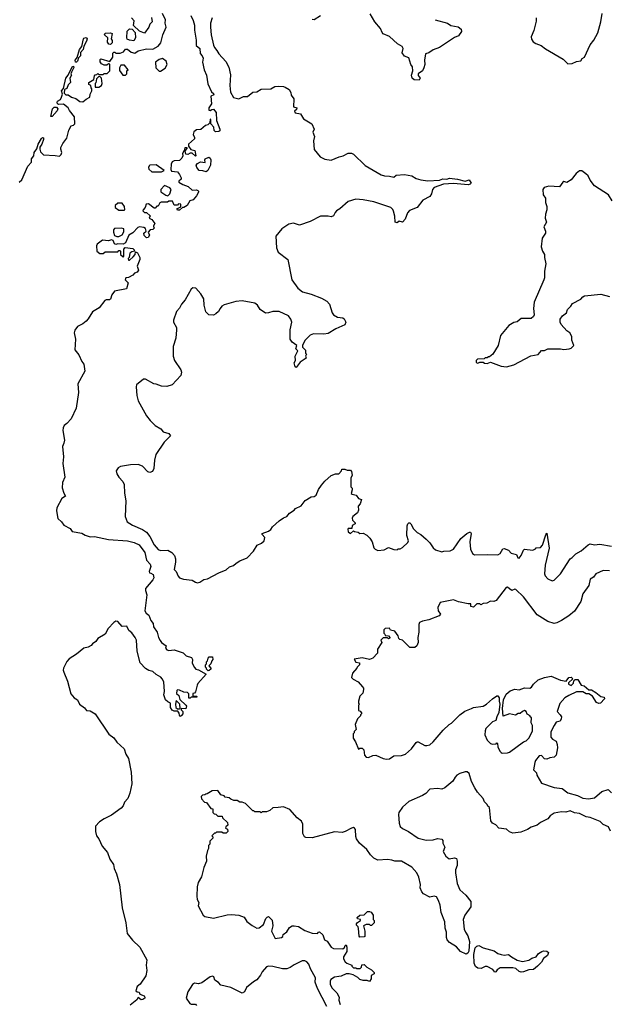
# Model space of a CAD drawing. Extents: x 2293139 to 2515392, y 824115 to 1006937.
# Tile 162 of 256: x 2407940 to 2413494, y 913886 to 923167. Entities that reach past the tile are written whole.
import ezdxf

# ---------------------------------------------------------------- set-up
doc = ezdxf.new("R2010")
doc.units = 0

msp = doc.modelspace()

# ---------------------------------------------------------------- linework, layer by layer
at = {"layer": '0CON10XD'}
for points in [[(2407935.8, 921634.2), (2407961.2, 921658.8), (2408016.9, 921785), (2408050, 921825), (2408050.6, 921855), (2408073.1, 921885), (2408074.6, 921915), (2408101.3, 921948.7), (2408115, 921994), (2408145, 922046.7), (2408155, 922056.2), (2408162.5, 922052.5), (2408163, 922037), (2408148.8, 921995), (2408130, 921965), (2408130, 921945), (2408135, 921920), (2408165, 921892.5), (2408275, 921887.5), (2408315, 921880), (2408330, 921895), (2408337.5, 921915), (2408327.5, 921945), (2408328.3, 921961.7), (2408345, 922000), (2408385, 922050), (2408402.5, 922125), (2408423.6, 922166.4), (2408447, 922173), (2408460, 922185), (2408455, 922250), (2408409.3, 922309.3), (2408396.4, 922336.4), (2408350.7, 922370.7), (2408305, 922368.8), (2408295, 922373.3), (2408291.9, 922385), (2408295, 922400), (2408323.3, 922415), (2408333.8, 922435), (2408343.3, 922465), (2408333.2, 922496.8), (2408352.5, 922517.5), (2408373.8, 922615), (2408396.7, 922643.3), (2408435, 922723.3), (2408445, 922727.5), (2408450, 922715), (2408428.3, 922671.7), (2408422.5, 922655), (2408427, 922643), (2408412.5, 922615), (2408417.5, 922575), (2408396.4, 922553.6), (2408383, 922517), (2408361.7, 922508.3), (2408360, 922475), (2408375, 922460), (2408395, 922457.5), (2408426.4, 922436.4), (2408470, 922425), (2408505, 922396.7), (2408535, 922393.3), (2408565, 922417.5), (2408600, 922435), (2408602.5, 922465), (2408620, 922495), (2408620, 922515), (2408613, 922523), (2408610, 922545), (2408590, 922555), (2408590, 922575), (2408638.3, 922601.7), (2408643, 922637), (2408651.7, 922648.3), (2408665, 922650), (2408675, 922660), (2408685, 922650), (2408725, 922650), (2408735, 922660), (2408765, 922660), (2408790, 922685), (2408788.3, 922748.3), (2408775, 922750), (2408761.7, 922738.3), (2408735, 922737.5), (2408710.7, 922750.7), (2408698.3, 922768.3), (2408698.3, 922791.7), (2408705, 922797.5), (2408788.3, 922771.7), (2408817, 922813), (2408818.3, 922851.7), (2408825, 922860), (2408835, 922860), (2408845, 922850), (2408885, 922850), (2408916.4, 922863.6), (2408935, 922890), (2408955, 922890), (2408989.3, 922859.3), (2409025, 922852.5), (2409055, 922872.5), (2409135, 922892.5), (2409195, 922887.5), (2409243, 922917), (2409270.7, 922949.3), (2409286.7, 923025), (2409320, 923095), (2409310, 923135), (2409312.5, 923165), (2409286.4, 923226.4)], [(2411855, 923166.7), (2411970, 923135), (2412000.7, 923110.7), (2412070.7, 923100.7), (2412098.3, 923078.3), (2412103.3, 923055), (2412073.3, 923015), (2412035, 922998.8), (2411895.4, 922904.6), (2411835, 922882.5), (2411795, 922854), (2411762, 922845), (2411752.5, 922785), (2411755.8, 922744.2), (2411747.3, 922712.7), (2411734, 922686), (2411693.8, 922655), (2411695, 922640), (2411712, 922615), (2411704.2, 922595.8), (2411655, 922599.6), (2411637.9, 922615), (2411631.1, 922645), (2411644.5, 922685), (2411641.5, 922721.5), (2411625.7, 922745.7), (2411605, 922806.2), (2411564.4, 922824.4), (2411544.4, 922854.4), (2411550.8, 922895), (2411542.5, 922915), (2411498, 922938), (2411425, 923008.6), (2411365, 923034.4), (2411355, 923046.7), (2411337.5, 923085), (2411285.6, 923145.6), (2411240.5, 923220.5)], [(2413105, 922750), (2413145, 922752.5), (2413185, 922772.5), (2413225, 922777.5), (2413240, 922800), (2413260, 922815), (2413315, 922928.8), (2413348, 922975), (2413385, 923043.3), (2413414.2, 923145), (2413426, 923225)], [(2409752, 923185), (2409738, 923135), (2409738, 923095), (2409744, 923025), (2409766.2, 922925), (2409773.9, 922903.9), (2409797.6, 922877.6), (2409815, 922846.2), (2409882.3, 922772.3), (2409910.4, 922720.4), (2409927, 922647), (2409919.2, 922545), (2409925.7, 922485), (2409955, 922433.3), (2410005, 922420), (2410048.3, 922441.7), (2410085, 922442.5), (2410135, 922482.5), (2410175, 922487.5), (2410215, 922512.5), (2410305, 922513.8), (2410344.2, 922535.8), (2410375, 922540), (2410425, 922536.2), (2410439.3, 922529.3), (2410479.3, 922509.3), (2410495, 922480), (2410497.5, 922455), (2410521.7, 922421.7), (2410520, 922345), (2410550, 922335), (2410548.3, 922321.7), (2410530, 922305), (2410535, 922290), (2410585, 922280), (2410613.6, 922233.6), (2410692.5, 922185), (2410712.5, 922135), (2410702.5, 922105), (2410717.5, 922065), (2410707.5, 922025), (2410713, 921943), (2410770, 921875), (2410815, 921852.5), (2410875, 921843.3), (2410950, 921875), (2410987, 921883), (2411035, 921910), (2411065, 921910), (2411085, 921900), (2411192.7, 921792.7), (2411345, 921703.8), (2411375, 921693.8), (2411423, 921693), (2411463, 921683), (2411487.7, 921702.3), (2411565, 921708.1), (2411634.5, 921694.5), (2411675, 921671.2), (2411718.8, 921658.8), (2411785, 921648.6), (2411895, 921652.9), (2411925, 921665.8), (2411965, 921662.5), (2411988.3, 921671.7), (2412065, 921664.3), (2412136.2, 921643.8), (2412175, 921657.5), (2412192.5, 921625), (2412182.5, 921615), (2412165, 921610), (2412025, 921621.9), (2411933.2, 921616.8), (2411845, 921585.6), (2411827.5, 921565), (2411818.6, 921525), (2411805, 921498.8), (2411738.8, 921465), (2411684, 921396), (2411611.5, 921368.5), (2411594, 921345), (2411572.5, 921285), (2411545, 921257.5), (2411515, 921268.8), (2411495, 921252.5), (2411476.9, 921256.9), (2411474.3, 921315), (2411462.7, 921362.7), (2411455, 921378.8), (2411435.5, 921395.5), (2411275, 921450.5), (2411175, 921470), (2411105, 921474.2), (2411035, 921452), (2410955, 921383.3), (2410924.2, 921365.8), (2410911.7, 921348.3), (2410895, 921317.5), (2410875, 921307.5), (2410845, 921313.3), (2410775, 921313.3), (2410675, 921266), (2410575, 921230), (2410517.9, 921247.9), (2410475, 921238.1), (2410410, 921195), (2410353.3, 921125), (2410359.2, 921015), (2410376.2, 920976.2), (2410465.7, 920905), (2410504.4, 920715), (2410560.6, 920635), (2410605, 920602.7), (2410685, 920580.9), (2410782.6, 920542.6), (2410834, 920515), (2410856.7, 920485), (2410884.3, 920405), (2410897.5, 920385), (2410932.6, 920362.6), (2410985, 920355.6), (2410997.6, 920347.6), (2411010.9, 920315), (2411001.7, 920291.7), (2410916.9, 920253.1), (2410845, 920210), (2410805, 920202.9), (2410706.4, 920206.4), (2410675, 920192.5), (2410625, 920142.5), (2410602.5, 920095), (2410605, 920080), (2410631.7, 920051.7), (2410632.5, 920025), (2410640, 920015), (2410632.5, 919995), (2410637.5, 919975), (2410580.7, 919939.3), (2410545, 919890), (2410533.3, 919895), (2410526.4, 919933.6), (2410536.7, 919955), (2410533.6, 919996.4), (2410560, 920045), (2410540, 920065), (2410550, 920095), (2410505, 920126.7), (2410488.8, 920155), (2410487.7, 920242.3), (2410503.8, 920315), (2410495, 920342.5), (2410472.5, 920375), (2410385, 920417.5), (2410325, 920417.5), (2410283.9, 920403.9), (2410255, 920402), (2410206.1, 920436.1), (2410181.2, 920475), (2410155.7, 920495.7), (2410035, 920515.8), (2409975, 920510), (2409865, 920480), (2409845, 920467.5), (2409827.5, 920445), (2409813, 920417), (2409787, 920393), (2409765, 920382.5), (2409720, 920385), (2409693, 920413), (2409677.5, 920475), (2409673.3, 920535), (2409645, 920582.5), (2409597.5, 920635), (2409570.7, 920639.3), (2409555, 920627.5), (2409500, 920525), (2409464.4, 920485.6), (2409443.6, 920446.4), (2409418, 920415), (2409387.5, 920335), (2409389.2, 920315), (2409416, 920265), (2409418, 920245), (2409411.2, 920165), (2409384.2, 920085.8), (2409384.4, 919995), (2409397.3, 919955), (2409458.6, 919865), (2409464.2, 919845), (2409457.9, 919812.1), (2409375.8, 919724.2), (2409325, 919709.4), (2409275, 919712.5), (2409225, 919732.5), (2409204.3, 919734.3), (2409125, 919778.8), (2409105, 919778.8), (2409040, 919725), (2409036.2, 919705), (2409044, 919624), (2409056.2, 919575), (2409135, 919432.5), (2409167.7, 919387.7), (2409215, 919341.2), (2409269.5, 919309.5), (2409292.1, 919282.1), (2409345, 919266), (2409360, 919245), (2409301.2, 919185), (2409223, 919067), (2409210.8, 919015), (2409203.8, 918935), (2409190.5, 918909.5), (2409165, 918900), (2409146.4, 918906.4), (2409097.3, 918957.3), (2409055, 918973.8), (2408985, 918972), (2408890, 918955), (2408868.3, 918941.7), (2408848.8, 918915), (2408854, 918885), (2408872, 918855), (2408910, 918815), (2408924.4, 918785), (2408927.3, 918705), (2408938.3, 918631.7), (2408932, 918485), (2408952.6, 918432.6), (2409002.4, 918402.4), (2409095, 918362.1), (2409135, 918335.5), (2409167.1, 918295), (2409206, 918216), (2409245, 918171.6), (2409265, 918164.7), (2409335, 918168.1), (2409374, 918145), (2409396.9, 918115), (2409407.1, 918085), (2409408.8, 918055), (2409394.5, 917984.5), (2409413.3, 917965), (2409431.7, 917921.7), (2409445, 917907.5), (2409483.6, 917893.6), (2409563.9, 917883.9), (2409595, 917863.8), (2409615, 917858.8), (2409635.7, 917864.3), (2409675, 917890), (2409710, 917895), (2409816.1, 917953.9), (2409885, 917980.8), (2409915, 918010), (2409955, 918021.2), (2409980, 918045), (2410015, 918066), (2410084.1, 918095.9), (2410142.3, 918157.7), (2410175.8, 918214.2), (2410218.3, 918231.7), (2410244.2, 918255.8), (2410247.5, 918285), (2410223.3, 918315), (2410223.3, 918325), (2410282.5, 918345), (2410305, 918362.5)], [(2409181.7, 923188.3), (2409187.5, 923145), (2409166.7, 923125), (2409156.7, 923095), (2409115, 923040), (2409069.3, 923059.3), (2409011.7, 923111.7), (2409017, 923157), (2408992.5, 923185)], [(2409552.5, 923205), (2409575, 923160), (2409586.1, 923116.1), (2409586.4, 923066.4), (2409603.6, 922973.6), (2409603, 922923), (2409636, 922895), (2409638.3, 922848.3), (2409660, 922825), (2409667.1, 922805), (2409662.5, 922765), (2409678, 922695), (2409699.2, 922645), (2409710.7, 922560.7), (2409747.3, 922487.3), (2409765, 922472.5), (2409767, 922457)], [(2410775, 923204.5), (2410715, 923165.6), (2410695, 923170)], [(2412806, 923185), (2412805.9, 923154.1), (2412782.5, 923065), (2412756.7, 923005), (2412761.7, 922981.7), (2412777, 922957), (2412801.2, 922941.2), (2412853.6, 922923.6), (2412891.7, 922891.7), (2413060, 922795), (2413105, 922750)], [(2408795, 922932.5), (2408780, 922935), (2408767.5, 922955), (2408770, 922995), (2408740, 923025), (2408745, 923040), (2408795, 923042.5), (2408810, 923035), (2408800, 922985), (2408811.7, 922971.7), (2408811.7, 922948.3), (2408795, 922932.5)], [(2409015, 922967.5), (2408973, 922973), (2408953.6, 922983.6), (2408947.5, 922995), (2408953, 923057), (2408975, 923080), (2408998.3, 923078.3), (2409027.5, 923045), (2409030, 922995), (2409015, 922967.5)], [(2408475, 922766.7), (2408465, 922767.5), (2408462.9, 922785), (2408480.7, 922809.3), (2408504.3, 922885), (2408526.4, 922913.6), (2408540, 922985), (2408545, 922994), (2408565, 923000), (2408574, 922985), (2408570, 922965), (2408543.8, 922916.2), (2408536.7, 922885), (2408513, 922857), (2408513.6, 922826.4), (2408493.3, 922806.7), (2408483.3, 922775), (2408475, 922766.7)], [(2409255, 922680), (2409265, 922682.5), (2409309.3, 922710.7), (2409327.5, 922745), (2409320, 922775), (2409285, 922800), (2409255, 922792.5), (2409220, 922765), (2409221.7, 922711.7), (2409255, 922680)], [(2408935, 922642.5), (2408950, 922655), (2408950, 922685), (2408960, 922695), (2408928.3, 922738.3), (2408893, 922737), (2408878.3, 922711.7), (2408878.3, 922688.3), (2408910, 922645), (2408935, 922642.5)], [(2408685, 922530), (2408710, 922545), (2408717.5, 922565), (2408710, 922615), (2408695, 922630), (2408681.7, 922628.3), (2408661.7, 922608.3), (2408657, 922573), (2408650, 922565), (2408651.7, 922531.7), (2408685, 922530)], [(2409767, 922457), (2409740, 922445), (2409747.5, 922375), (2409722.5, 922335), (2409722.5, 922315), (2409735, 922310), (2409748.3, 922321.7), (2409765, 922322.5), (2409790.7, 922290.7), (2409792.5, 922215), (2409826, 922135), (2409825, 922120), (2409817, 922113), (2409785, 922110), (2409772.5, 922122.5), (2409767.5, 922155), (2409740, 922185), (2409740, 922225), (2409735, 922230), (2409730, 922195), (2409713, 922177), (2409691.2, 922168.8), (2409645, 922131.2), (2409605, 922127.5), (2409580.7, 922109.3), (2409572.5, 922085), (2409587, 922057), (2409587, 922043), (2409530, 921995), (2409530, 921975), (2409551.7, 921941.7), (2409590, 921935), (2409600, 921885), (2409595, 921880), (2409565, 921910), (2409545, 921910), (2409525, 921897.5), (2409505, 921900), (2409498.3, 921931.7), (2409520, 921955), (2409515, 921960), (2409495, 921957.5), (2409490, 921935), (2409473, 921907), (2409477.5, 921885), (2409468.3, 921861.7), (2409445, 921840), (2409395, 921837.5), (2409375, 921827.5), (2409367.5, 921805), (2409362.5, 921755), (2409370, 921740), (2409425, 921732.5), (2409446.1, 921706.1), (2409460, 921675), (2409460, 921665), (2409440, 921645), (2409440, 921635), (2409475, 921612.5), (2409526, 921596), (2409565, 921560), (2409605, 921562.5), (2409617, 921557), (2409625, 921550), (2409625, 921540), (2409606, 921505), (2409575, 921470), (2409541.7, 921458.3), (2409516.7, 921415), (2409485, 921397.5), (2409472.5, 921397.5), (2409445, 921372.5), (2409425, 921370), (2409420, 921385), (2409458.3, 921401.7), (2409458.3, 921428.3), (2409435, 921430), (2409425, 921420), (2409395, 921420), (2409380, 921455), (2409345, 921457.5), (2409331.7, 921448.3), (2409273.6, 921446.4), (2409260.7, 921439.3), (2409245, 921410), (2409231.7, 921408.3), (2409215, 921390), (2409205, 921390), (2409151.7, 921431.7), (2409132.5, 921427.5), (2409122.5, 921395), (2409102.5, 921375), (2409100, 921365), (2409115, 921350), (2409135, 921350), (2409168.3, 921318.3), (2409160, 921295), (2409183, 921283), (2409212.5, 921245), (2409200, 921225), (2409200, 921215), (2409210, 921205), (2409195, 921190), (2409170, 921185), (2409150, 921165), (2409162.5, 921135), (2409150, 921115), (2409135, 921110), (2409113, 921133), (2409110, 921155), (2409130, 921175), (2409125, 921200), (2409109.3, 921209.3), (2409067, 921213), (2409053.3, 921206.7), (2409005, 921156.7), (2408967.5, 921135), (2408937, 921063), (2408915, 921050), (2408865, 921052.5), (2408845, 921047.5), (2408832.5, 921055), (2408820, 921085), (2408805, 921092.5), (2408775, 921083.3), (2408720.7, 921089.3), (2408669.3, 921050.7), (2408663.8, 921035), (2408667.5, 920985), (2408695, 920962.5), (2408725, 920963.3), (2408745, 920980), (2408865, 920980), (2408875, 920990), (2408885, 920990), (2408890, 920985), (2408890, 920955), (2408915, 920930), (2408920, 920935), (2408920, 921005), (2408931.7, 921018.3), (2409005, 921010), (2409018.3, 920998.3), (2409020, 920985), (2408995, 920980), (2408977.5, 920965), (2408970, 920925), (2408960, 920915), (2408965, 920900), (2408975, 920900), (2409009.3, 920930.7), (2409027, 920953), (2409031.7, 920978.3), (2409049.3, 920969.3), (2409072.5, 920925), (2409072.5, 920905), (2409047.5, 920845), (2409057.5, 920805), (2409045, 920787.5), (2409021.7, 920778.3), (2409005, 920757.5), (2408965, 920737.5), (2408940, 920735), (2408933.3, 920715), (2408962.5, 920685), (2408945, 920630), (2408833.6, 920606.4), (2408807.5, 920572.5), (2408796.4, 920533.6), (2408785, 920527.5), (2408755, 920527.5), (2408740.7, 920519.3), (2408689.5, 920450.5), (2408625, 920413.8), (2408585, 920346.2), (2408565, 920324), (2408535, 920300.8), (2408485, 920276), (2408459.1, 920240.9), (2408452.5, 920215), (2408465.6, 920155), (2408459.2, 920055), (2408497.6, 920007.6), (2408523.8, 919945), (2408545, 919920), (2408553.8, 919855), (2408486, 919735), (2408492, 919652), (2408472.9, 919505), (2408423.3, 919405), (2408385, 919361.2), (2408357.5, 919342.5), (2408348.8, 919321.2), (2408347.1, 919295), (2408362, 919205), (2408354, 919175), (2408344.2, 919145), (2408352.9, 919045), (2408345.7, 918985), (2408365.7, 918854.3), (2408343.8, 918805), (2408339.2, 918755), (2408354.1, 918704.1), (2408372.5, 918675), (2408335, 918652.5), (2408290, 918565), (2408287, 918537), (2408297.5, 918465), (2408332.5, 918435), (2408355, 918402.5), (2408415, 918372.5), (2408435, 918343.3), (2408525, 918326), (2408555, 918308), (2408605, 918291.4), (2408645, 918294.4), (2408777.6, 918267.6), (2408955, 918253.3), (2409017.9, 918237.9), (2409065, 918217.8), (2409118.9, 918145), (2409133.5, 918073.5), (2409170, 918035), (2409175.8, 918014.2), (2409160, 917965), (2409164, 917954), (2409175, 917950), (2409197.3, 917937.3), (2409203.6, 917906.4), (2409195, 917887.5), (2409125.9, 917804.1), (2409123.8, 917785), (2409135.8, 917745), (2409118.8, 917595), (2409132.3, 917572.3), (2409155, 917552.5), (2409176.2, 917505), (2409196.8, 917476.8), (2409200, 917445), (2409233.8, 917395), (2409246.7, 917345), (2409262.5, 917315), (2409276.7, 917295), (2409320, 917265), (2409313.8, 917243.8), (2409325, 917227.5), (2409345, 917220), (2409396.4, 917226.4), (2409478.8, 917198.8), (2409509.3, 917169.3), (2409557.5, 917155), (2409567.5, 917135), (2409563, 917103), (2409585, 917060), (2409600, 917045), (2409625, 917037.5), (2409697.5, 916997.5), (2409619.3, 916910.7), (2409610, 916895), (2409597, 916833), (2409585, 916820), (2409570, 916815), (2409571.7, 916791.7), (2409605, 916790), (2409610, 916785), (2409605, 916780), (2409555, 916780), (2409547, 916773), (2409533, 916773), (2409531.7, 916811.7), (2409520, 916825), (2409485, 916827.5), (2409445, 916847.5), (2409425, 916850), (2409420, 916845), (2409417.5, 916815), (2409437.5, 916797.5), (2409448.8, 916758.8), (2409506, 916706), (2409510, 916695), (2409505, 916672.5), (2409460, 916675), (2409461.7, 916661.7), (2409477.5, 916645), (2409476.4, 916623.6), (2409465, 916607.5), (2409455, 916600), (2409445, 916610), (2409441.7, 916631.7), (2409428.3, 916648.3), (2409395, 916650), (2409375, 916657.5), (2409360, 916685), (2409360, 916725), (2409335, 916736.2), (2409313.8, 916755), (2409298.3, 916801.7), (2409303.8, 916835), (2409296.7, 916925), (2409282.5, 916955), (2409270, 916970), (2409225, 916996.2), (2409195, 917023.3), (2409155, 917033.8), (2409125, 917050), (2409075, 917103.8), (2409046, 917215), (2409039.3, 917319.3), (2409026.7, 917345), (2408995, 917387.5), (2408969.3, 917409.3), (2408949.3, 917449.3), (2408905, 917447.5), (2408864.3, 917494.3), (2408845, 917497.5), (2408825.6, 917484.4), (2408772, 917428), (2408745, 917376), (2408674.5, 917335.5), (2408655.8, 917305), (2408625.6, 917284.4), (2408613, 917267), (2408585, 917251.9), (2408545, 917244.4), (2408475, 917187.8), (2408406.2, 917143.8), (2408383.9, 917116.1), (2408351.4, 917055), (2408348.6, 917035), (2408355, 917016.7), (2408390.8, 916930.8), (2408422.7, 916812.7), (2408453.3, 916775), (2408483.3, 916755), (2408504.1, 916714.1), (2408549.3, 916679.3), (2408570, 916655), (2408605, 916653.3), (2408650, 916625), (2408780.9, 916430.9), (2408825, 916396.4), (2408855, 916357.5), (2408922.9, 916295), (2408939.5, 916245), (2408965, 916204), (2408988.9, 916075), (2408995.5, 915965), (2408977.2, 915875), (2408959.3, 915825), (2408928.1, 915791.9), (2408915, 915756.9), (2408895.6, 915735), (2408805, 915670), (2408735, 915635.6), (2408690, 915605), (2408654, 915565), (2408653.8, 915515), (2408663.8, 915475), (2408685.9, 915445.9), (2408715, 915377.5), (2408765.7, 915315.7), (2408790, 915255), (2408822.9, 915205), (2408831.1, 915165), (2408852.1, 915115), (2408880.8, 915015), (2408904.7, 914795), (2408940.7, 914655), (2408953.1, 914553.1), (2409001.9, 914491.9), (2409071.3, 914425), (2409137.2, 914305), (2409132, 914255), (2409136.9, 914205), (2409126.5, 914155), (2409073.3, 914076.7), (2409047.5, 914055), (2409033.6, 914013.6), (2409045, 914002.5), (2409065, 914000), (2409071.7, 913981.7), (2409112.5, 913965), (2409120, 913955), (2409117.5, 913945), (2409099.2, 913930.8), (2409085, 913928.8), (2409055, 913950), (2409043, 913927), (2408981.1, 913878.9)], [(2408245, 922253.8), (2408234.3, 922255), (2408248.9, 922325), (2408265, 922341.4), (2408285, 922341.2), (2408298.8, 922325), (2408293.8, 922306.2), (2408245, 922253.8)], [(2409695, 921732), (2409665, 921742.5), (2409630, 921745), (2409607.5, 921775), (2409602.5, 921795), (2409615, 921810), (2409643, 921827), (2409688.3, 921821.7), (2409682.5, 921845), (2409687.5, 921855), (2409721.7, 921871.7), (2409733, 921863), (2409740, 921845), (2409736.2, 921795), (2409713.3, 921745), (2409695, 921732)], [(2409275, 921733.3), (2409300, 921745), (2409225, 921800), (2409165, 921796.7), (2409159.3, 921790.7), (2409153.3, 921775), (2409156.4, 921756.4), (2409185, 921733.3), (2409275, 921733.3)], [(2413520.5, 921460.5), (2413487.5, 921515), (2413355, 921600), (2413313.3, 921655), (2413293.6, 921693.6), (2413272.5, 921715), (2413235, 921742.5), (2413215, 921742.5), (2413182.3, 921717.7), (2413135, 921657.5), (2413095, 921632.5), (2413065, 921640), (2413055, 921636.7), (2413025, 921592.5), (2412923.6, 921596.4), (2412880, 921585), (2412867.5, 921565), (2412872.5, 921515), (2412892.5, 921485), (2412893.3, 921445), (2412906.7, 921405), (2412906.7, 921375), (2412893.3, 921335), (2412891.2, 921295), (2412903, 921257), (2412877.5, 921215), (2412892.5, 921175), (2412892.5, 921155), (2412863, 921107), (2412853.8, 921025), (2412864.1, 920984.1), (2412883.3, 920955), (2412882.5, 920925), (2412896.7, 920865), (2412882.7, 920797.3), (2412883.8, 920735), (2412878, 920715), (2412786, 920505), (2412778.8, 920445), (2412786.7, 920385), (2412780.7, 920369.3), (2412759.3, 920350.7), (2412665, 920350), (2412625, 920320), (2412595, 920313.3), (2412546.7, 920285), (2412469.3, 920190.7), (2412446.7, 920095), (2412396.4, 920013.6), (2412365, 919990), (2412355, 919990), (2412345, 919980), (2412325, 919980), (2412315, 919970), (2412251.7, 919968.3), (2412240, 919955), (2412240, 919935), (2412255, 919930), (2412275, 919940), (2412305, 919940), (2412318.3, 919928.3), (2412345, 919927.5), (2412375, 919937.5), (2412475, 919900), (2412525, 919893.3), (2412595, 919913.3), (2412755, 919997.5), (2412825, 920012.5), (2412855, 920050), (2412885, 920047.5), (2412915, 920063.3), (2413035, 920063.3), (2413065, 920057.5), (2413117, 920063), (2413135, 920070), (2413160, 920095), (2413142.5, 920145), (2413141.7, 920181.7), (2413122.5, 920215), (2413093.6, 920233.6), (2413040, 920295), (2413032.5, 920315), (2413032.5, 920345), (2413053.6, 920376.4), (2413090, 920405), (2413100, 920435), (2413133, 920467), (2413147, 920493), (2413226.1, 920533.9), (2413244.1, 920555.9), (2413260, 920565), (2413415, 920580), (2413495, 920557.5)], [(2409335, 921507.5), (2409353.6, 921526.4), (2409366.4, 921566.4), (2409355, 921582.5), (2409305, 921602.5), (2409270, 921565), (2409270, 921545), (2409315, 921512.5), (2409335, 921507.5)], [(2408925, 921370), (2408930, 921375), (2408927.5, 921405), (2408905, 921437.5), (2408865, 921437.5), (2408837.5, 921415), (2408840, 921395), (2408875, 921372.5), (2408925, 921370)], [(2408853.6, 921123.6), (2408875, 921123.8), (2408905, 921140), (2408921.7, 921168.3), (2408920, 921195), (2408895, 921202.5), (2408831.7, 921198.3), (2408823, 921187), (2408822.5, 921165), (2408833.9, 921133.9), (2408853.6, 921123.6)], [(2410305, 918362.5), (2410322.3, 918387.7), (2410385, 918443.3), (2410425, 918471.2), (2410456.7, 918485), (2410480, 918515), (2410525.7, 918544.3), (2410539.5, 918560.5), (2410592.5, 918585), (2410627.5, 918635), (2410685, 918670), (2410715, 918673.3), (2410732.5, 918685), (2410755, 918740), (2410781.7, 918778.3), (2410813.6, 918816.4), (2410875, 918870), (2410913.6, 918886.4), (2410945, 918887.5), (2410972.5, 918915), (2410975, 918930), (2411001.7, 918931.7), (2411025, 918920), (2411055, 918920), (2411067, 918907), (2411072.5, 918875), (2411060, 918845), (2411060, 918765), (2411071.7, 918751.7), (2411072.5, 918735), (2411061.7, 918701.7), (2411073, 918693), (2411110, 918685), (2411130, 918655), (2411160, 918645), (2411147.5, 918605), (2411128.3, 918581.7), (2411132.5, 918545), (2411120.7, 918519.3), (2411077, 918483), (2411070.7, 918469.3), (2411075, 918450), (2411100, 918425), (2411100, 918415), (2411071.7, 918398.3), (2411068.3, 918371.7), (2411035, 918370), (2411030, 918365), (2411035, 918340), (2411055, 918322.5), (2411085, 918350), (2411093, 918343), (2411127, 918337), (2411143, 918323), (2411176.2, 918326.2), (2411208.8, 918308.8), (2411238.3, 918278.3), (2411260, 918245), (2411275, 918190), (2411287, 918177), (2411315, 918162.5), (2411371.7, 918168.3), (2411415, 918192.5), (2411465, 918172.5), (2411495, 918170), (2411505, 918180), (2411525, 918180), (2411545, 918192.5), (2411595, 918240), (2411602.5, 918255), (2411586.4, 918306.4), (2411589.4, 918395), (2411596.2, 918415), (2411605, 918423.8), (2411615, 918424), (2411625.4, 918415.4), (2411649.3, 918369.3), (2411685, 918332.5), (2411718.8, 918315), (2411769.7, 918269.7), (2411802.5, 918235), (2411835, 918187.5), (2411858.3, 918168.3), (2411915, 918150), (2411935, 918156.7), (2411995, 918160), (2412025, 918176.7), (2412094.5, 918275.5), (2412151.2, 918325), (2412175.8, 918335.8), (2412186.7, 918335), (2412192.3, 918322.3), (2412178.8, 918245), (2412186.7, 918175), (2412206.7, 918135), (2412223.9, 918123.9), (2412345, 918127.1), (2412445, 918122), (2412466.2, 918135), (2412490.7, 918179.3), (2412505, 918182.5), (2412545, 918167.5), (2412569.3, 918139.3), (2412620, 918125), (2412633.6, 918093.6), (2412645, 918092.5), (2412665, 918117.5), (2412685, 918167.5), (2412695, 918177.5), (2412775, 918167.5), (2412799.3, 918180.7), (2412805, 918187.5), (2412845, 918192.5), (2412865, 918212.5), (2412895, 918310), (2412907, 918327), (2412926.2, 918185), (2412890, 918025), (2412883.3, 917945), (2412890, 917925), (2412915, 917896.2), (2412955, 917877.5), (2412975, 917882.5), (2413035, 917943.3), (2413125, 918083.8), (2413145, 918096.2), (2413178.3, 918131.7), (2413229.4, 918160.6), (2413295, 918216.7), (2413315, 918226.7), (2413355, 918216.7), (2413405, 918223.3), (2413515.9, 918205.9)], [(2413495, 917972.5), (2413435, 917976.2), (2413365.9, 917944.1), (2413345, 917913.3), (2413315, 917892.5), (2413302.5, 917835), (2413246.2, 917755), (2413225.6, 917684.4), (2413166.8, 917593.2), (2413111.9, 917548.1), (2413045, 917503.3), (2412999.3, 917480.7), (2412975, 917476.7), (2412915, 917493.3), (2412815.9, 917555.9), (2412685.5, 917725.5), (2412615, 917797.5), (2412605, 917800), (2412575, 917787.5), (2412555, 917803.3), (2412535, 917816.7), (2412522.5, 917815), (2412428.3, 917691.7), (2412405, 917683.3), (2412375, 917687.5), (2412341.7, 917668.3), (2412305, 917662.5), (2412285, 917652.5), (2412275, 917660), (2412245, 917660), (2412215, 917630), (2412190, 917635), (2412190, 917660), (2412165, 917660), (2412075, 917678.8), (2412025, 917698), (2411900, 917675), (2411877.5, 917625), (2411883.3, 917595), (2411902.5, 917565), (2411892.5, 917547.5), (2411795, 917508.8), (2411735, 917496.7), (2411706.4, 917483.6), (2411698.8, 917465), (2411701.2, 917395), (2411691.2, 917345), (2411693, 917297), (2411682.5, 917265), (2411661.7, 917248.3), (2411615, 917250), (2411545, 917317.5), (2411520, 917325), (2411510, 917335), (2411505, 917360), (2411475, 917402.5), (2411431.7, 917411.7), (2411425, 917430), (2411383, 917427), (2411370, 917415), (2411370, 917385), (2411380, 917375), (2411381.7, 917361.7), (2411415, 917360), (2411428.3, 917341.7), (2411415, 917330), (2411405, 917340), (2411365, 917340), (2411341.7, 917318.3), (2411350, 917295), (2411310, 917235), (2411310, 917195), (2411265, 917147.5), (2411233.6, 917136.4), (2411165, 917150.8), (2411091.7, 917138.3), (2411105, 917110), (2411140, 917105), (2411140, 917085), (2411120, 917065), (2411117, 917053), (2411074, 917006), (2411066.2, 916965), (2411080.6, 916950.6), (2411127.5, 916925), (2411169.3, 916879.3), (2411180, 916865), (2411180, 916855), (2411171.7, 916818.3), (2411145, 916790), (2411130, 916745), (2411130, 916725), (2411140, 916715), (2411130, 916705), (2411130, 916655), (2411148.3, 916648.3), (2411160, 916635), (2411160, 916625), (2411150, 916615), (2411150, 916605), (2411121.7, 916578.3), (2411100, 916525), (2411110, 916475), (2411091.7, 916458.3), (2411090, 916445), (2411080, 916435), (2411080, 916395), (2411101.7, 916361.7), (2411131.7, 916291.7), (2411145, 916300), (2411165, 916300), (2411182.5, 916285), (2411187.5, 916235), (2411205, 916216.7), (2411225, 916213.3), (2411265, 916231.2), (2411295, 916233.8), (2411365, 916203.3), (2411395, 916196.7), (2411425, 916200), (2411465, 916226.7), (2411535, 916230), (2411573.3, 916245), (2411630, 916295), (2411675, 916353.3), (2411685, 916358.8), (2411695, 916358.8), (2411755, 916325.8), (2411775, 916324.3), (2411805, 916332.9), (2411835, 916358.8), (2411928.3, 916471.7), (2411985, 916522.5), (2412007.5, 916535), (2412087.5, 916615), (2412131.7, 916648.3), (2412195, 916673.3), (2412215, 916683.3), (2412305, 916697.5), (2412337.5, 916715), (2412394.2, 916765.8), (2412435, 916792.5), (2412445, 916792.5), (2412455.7, 916775.7), (2412456, 916745), (2412464.4, 916715), (2412453.5, 916636.5), (2412433.8, 916595), (2412425, 916560), (2412395, 916547.5), (2412331.2, 916485), (2412323.8, 916465), (2412322.5, 916425), (2412343.3, 916375), (2412375, 916343.8), (2412395, 916338.8), (2412427.5, 916342.5), (2412435, 916350), (2412440, 916345), (2412443, 916313), (2412462.5, 916272.5), (2412475, 916260), (2412486.4, 916253.6), (2412535, 916256), (2412555, 916263.8), (2412685, 916360), (2412710.7, 916369.3), (2412737.5, 916395), (2412769.3, 916460.7), (2412770, 916515), (2412758.3, 916538.3), (2412760, 916585), (2412750, 916595), (2412750, 916605), (2412720.7, 916620.7), (2412712.5, 916645), (2412696.4, 916656.4), (2412675, 916647.5), (2412655, 916627.5), (2412635, 916627.5), (2412610, 916610), (2412555, 916623.3), (2412493.6, 916603.6), (2412487.1, 916675), (2412498.6, 916755), (2412521.2, 916808.8), (2412560, 916840), (2412605, 916857.5), (2412645, 916851.2), (2412695, 916870), (2412745, 916866.7), (2412762.5, 916875), (2412778.8, 916905), (2412824.2, 916945.8), (2412885, 916966.7), (2412947.7, 916977.7), (2413035, 916940), (2413087.5, 916932.5), (2413113.6, 916966.4), (2413135, 916970), (2413150, 916955), (2413110, 916915), (2413110, 916905), (2413135, 916890), (2413158.3, 916911.7), (2413160, 916935), (2413171.7, 916948.3), (2413198.3, 916948.3), (2413230, 916895), (2413258.3, 916888.3), (2413301.7, 916851.7), (2413325, 916850), (2413366.1, 916826.1), (2413415, 916787.5), (2413445, 916780), (2413450, 916765), (2413410, 916725), (2413395, 916722.5), (2413375, 916730), (2413335, 916790), (2413301.7, 916811.7), (2413275, 916813.8), (2413245, 916830), (2413185, 916831.2), (2413111.7, 916798.3), (2413076.7, 916775), (2413029.3, 916720.7), (2413002.5, 916645), (2413032.5, 916615), (2413042.5, 916595), (2413041.7, 916578.3), (2413030, 916555), (2412992.5, 916545), (2412976.4, 916513.6), (2412942.5, 916455), (2412942.5, 916405), (2412960, 916385), (2412992.5, 916365), (2413003.3, 916335), (2413006.2, 916305), (2412993.3, 916235), (2412975.9, 916214.1), (2412935, 916210), (2412905, 916196.7), (2412885, 916200), (2412855, 916230), (2412835, 916227.5), (2412800, 916185), (2412792.5, 916165), (2412780, 916095), (2412807, 916067), (2412812.5, 916045), (2412855, 915970), (2412975, 915928.8), (2413048.8, 915918.8), (2413105, 915880.8), (2413195, 915854), (2413245, 915828.8), (2413298.3, 915821.7), (2413355, 915832), (2413425, 915891.2), (2413485, 915910), (2413515, 915880)], [(2409715, 917030), (2409700, 917045), (2409700, 917055), (2409690, 917065), (2409690, 917085), (2409700, 917095), (2409700, 917115), (2409710, 917125), (2409715, 917150), (2409725, 917160), (2409755, 917160), (2409760, 917135), (2409750, 917125), (2409740, 917095), (2409720, 917075), (2409740, 917055), (2409740, 917045), (2409725, 917032.5), (2409715, 917030)], [(2409445, 916670), (2409450, 916675), (2409447.5, 916715), (2409415, 916750), (2409407.5, 916715), (2409410, 916685), (2409425, 916670), (2409445, 916670)], [(2412756.7, 915556.7), (2412725, 915533.3), (2412661.7, 915508.3), (2412585, 915500), (2412555, 915513.3), (2412525, 915536.2), (2412455, 915546), (2412425, 915578.8), (2412393.1, 915593.1), (2412379.2, 915615), (2412365, 915740), (2412350, 915755), (2412345, 915770), (2412317.5, 915795), (2412307.5, 915825), (2412252.5, 915885), (2412226.4, 915926.4), (2412196.1, 915986.1), (2412175, 916062.5), (2412155, 916076.2), (2412135, 916076), (2412085, 916061.2), (2412057.5, 916045), (2412041.7, 916028.3), (2412021.7, 915988.3), (2411945, 915927.5), (2411915, 915913.3), (2411875, 915918.8), (2411805, 915913.3), (2411765, 915872.5), (2411735, 915853.3), (2411605, 915796.7), (2411547.5, 915745), (2411512.5, 915695), (2411507.5, 915675), (2411513.3, 915595), (2411525, 915562.5), (2411545, 915542.5), (2411603.6, 915513.6), (2411695, 915452), (2411767.7, 915432.3), (2411833.6, 915436.4), (2411875, 915450), (2411915, 915442.5), (2411925, 915430), (2411927.5, 915405), (2411945.9, 915365.9), (2411928.8, 915325), (2411955, 915282.5), (2411985, 915257.5), (2412035, 915267.5), (2412055, 915260), (2412062.5, 915235), (2412062.5, 915195), (2412046.7, 915155), (2412046.7, 915125), (2412062, 915025), (2412085, 914966.7), (2412144.2, 914914.2), (2412190, 914855), (2412191.2, 914805), (2412132.4, 914727.6), (2412116, 914685), (2412125.7, 914595), (2412138.6, 914565), (2412162.7, 914532.7), (2412177.5, 914477.5), (2412171.5, 914388.5), (2412162, 914368), (2412145, 914357.5), (2412093.1, 914383.1), (2412055, 914426.7), (2411989.7, 914469.7), (2411966, 914495), (2411960, 914515), (2411961.4, 914565), (2411948.6, 914605), (2411944.4, 914665), (2411911.7, 914751.7), (2411900.3, 914820.3), (2411886.2, 914865), (2411865, 914900), (2411845, 914906.2), (2411805, 914897.5), (2411745, 914927.5), (2411727.5, 914945), (2411713.9, 914983.9), (2411716.1, 915016.1), (2411701.2, 915085), (2411681.2, 915125), (2411635, 915178), (2411535, 915235.5), (2411475, 915235.6), (2411445, 915246.2), (2411405, 915250), (2411315, 915243.3), (2411275, 915263.3), (2411244.2, 915294.2), (2411210, 915345), (2411140, 915405), (2411113.3, 915445), (2411106.4, 915466.4), (2411103, 915533), (2411095, 915547.5), (2411085, 915552.5), (2411065, 915546.7), (2411005.9, 915514.1), (2410977, 915507), (2410905, 915513.3), (2410695, 915456.7), (2410635, 915457.5), (2410622.5, 915465), (2410607.5, 915495), (2410606.4, 915583.6), (2410595, 915612.5), (2410555, 915642.5), (2410485, 915722.5), (2410425, 915747.5), (2410375, 915742.5), (2410323, 915737), (2410297, 915713), (2410265, 915700), (2410225, 915700), (2410215, 915690), (2410205, 915700), (2410155, 915700), (2410145, 915710), (2410135, 915710), (2410068.3, 915778.3), (2410035, 915790), (2410015, 915790), (2409987, 915807), (2409958.3, 915808.3), (2409928.3, 915818.3), (2409911.7, 915831.7), (2409875, 915840), (2409865, 915850), (2409835, 915860), (2409805, 915900), (2409753, 915897), (2409705, 915870), (2409691.7, 915868.3), (2409685, 915860), (2409661.7, 915858.3), (2409650, 915845), (2409651.7, 915821.7), (2409681.7, 915791.7), (2409698.3, 915788.3), (2409741.7, 915731.7), (2409758.3, 915728.3), (2409760, 915695), (2409771.7, 915681.7), (2409788.3, 915678.3), (2409805, 915660), (2409848.3, 915658.3), (2409850, 915645), (2409898.3, 915598.3), (2409900, 915575), (2409881.7, 915558.3), (2409880, 915545), (2409898.3, 915538.3), (2409900, 915515), (2409885, 915500), (2409855, 915500), (2409845, 915510), (2409795, 915510), (2409785, 915500), (2409775, 915500), (2409750, 915475), (2409760, 915465), (2409758.3, 915451.7), (2409730, 915425), (2409730, 915395), (2409718.3, 915381.7), (2409717.5, 915355), (2409707.5, 915335), (2409697, 915283), (2409700, 915235), (2409673.3, 915175), (2409651.7, 915088.3), (2409622.5, 915035), (2409612.5, 914995), (2409607.5, 914905), (2409613, 914873), (2409627.5, 914845), (2409622.5, 914815), (2409667.5, 914725), (2409683.6, 914713.6), (2409765, 914697.5), (2409895, 914730), (2409935, 914733.3), (2410005, 914726.7), (2410055, 914706.7), (2410078.3, 914668.3), (2410129.3, 914629.3), (2410173.6, 914603.6), (2410195, 914606.7), (2410235, 914637.5), (2410260, 914695), (2410271.7, 914708.3), (2410285, 914712.5), (2410319.3, 914679.3), (2410323.8, 914625), (2410311.2, 914575), (2410345, 914507.5), (2410407.5, 914515), (2410417.5, 914525), (2410422.5, 914545), (2410455, 914570), (2410480.3, 914609.7), (2410505, 914626), (2410525, 914626), (2410565, 914620), (2410625, 914582), (2410695, 914556), (2410745, 914553.3), (2410753.6, 914566.4), (2410765, 914570), (2410795, 914540), (2410812.5, 914495), (2410835, 914480), (2410875, 914423.3), (2410895, 914411.2), (2410985, 914410), (2410999.3, 914420.7), (2411005, 914440), (2411015, 914447.5), (2411022.5, 914425), (2411020, 914385), (2410990, 914335), (2410990, 914315), (2411007, 914287), (2411020, 914275), (2411070, 914255), (2411070, 914245), (2411085, 914230), (2411105, 914230), (2411115, 914222.5), (2411147, 914223), (2411160, 914235), (2411161.7, 914258.3), (2411185, 914260), (2411210, 914235), (2411255, 914210), (2411280, 914185), (2411280, 914175), (2411251.7, 914158.3), (2411250, 914125), (2411235, 914102.5), (2411211.7, 914111.7), (2411175, 914110), (2411145, 914120), (2411125, 914140), (2411082.5, 914165), (2411045, 914173.3), (2411015, 914173.3), (2410968.8, 914151.2), (2410947.7, 914147.7), (2410905, 914143.3), (2410870.5, 914119.5), (2410864.2, 914105), (2410866, 914075), (2410880.3, 914040.3), (2410925.8, 913995.8), (2410948, 913955), (2410946, 913925), (2410957.5, 913885)], [(2413505, 915517.5), (2413487.7, 915557.7), (2413435, 915582), (2413408.3, 915608.3), (2413315, 915648), (2413275, 915654.2), (2413215, 915683.8), (2413165, 915691.2), (2413125, 915710), (2413085, 915697.5), (2413045, 915700), (2412975, 915687.5), (2412937.3, 915662.7), (2412915.8, 915634.2), (2412845, 915601.2), (2412815, 915573.8), (2412756.7, 915556.7)], [(2411145, 914520), (2411138.3, 914528.3), (2411131.7, 914601.7), (2411127, 914617), (2411112.5, 914632.5), (2411112.5, 914645), (2411121.7, 914658.3), (2411150, 914675), (2411150, 914685), (2411121.7, 914691.7), (2411120, 914705), (2411145, 914727.5), (2411185, 914730), (2411215, 914760), (2411235, 914760), (2411250, 914755), (2411270, 914725), (2411270, 914685), (2411280, 914675), (2411280, 914655), (2411255, 914630), (2411245, 914630), (2411235, 914640), (2411205, 914640), (2411180, 914625), (2411190, 914575), (2411190, 914525), (2411185, 914522.5), (2411145, 914520)], [(2412665, 914190), (2412646.1, 914196.1), (2412613.6, 914223.6), (2412585, 914228.8), (2412465, 914230), (2412438.3, 914211.7), (2412425, 914192.5), (2412415, 914190), (2412397.5, 914215), (2412343, 914243), (2412325, 914242.5), (2412286.1, 914223.9), (2412255, 914226.2), (2412235, 914241.2), (2412222.5, 914275), (2412219.1, 914355), (2412231.2, 914418.8), (2412245, 914434.2), (2412265, 914439.2), (2412305, 914417.1), (2412410.2, 914390.2), (2412445, 914366), (2412474.3, 914354.3), (2412505, 914349.2), (2412545, 914356.2), (2412572.7, 914332.7), (2412625, 914303.8), (2412675, 914291.2), (2412735, 914301.2), (2412765, 914320), (2412805, 914332.5), (2412826.7, 914365), (2412857.5, 914385), (2412875, 914391.2), (2412906.7, 914386.7), (2412920, 914375), (2412912.5, 914345), (2412873.3, 914316.7), (2412855, 914282.5), (2412817.5, 914245), (2412780, 914215), (2412735, 914212.5), (2412685, 914192.5), (2412665, 914190)], [(2410832.5, 913865), (2410744.3, 914035), (2410723.1, 914095), (2410725.7, 914135), (2410679.3, 914219.3), (2410665, 914263.8), (2410645.4, 914285.4), (2410625, 914296.9), (2410600, 914295), (2410525, 914257.5), (2410488.3, 914231.7), (2410455, 914222), (2410415, 914220), (2410325, 914243.8), (2410285, 914245.8), (2410265, 914238.8), (2410225, 914193.3), (2410208.8, 914161.2), (2410173.9, 914116.1), (2410141.2, 914098.8), (2410076.1, 914043.9), (2410058.8, 914005), (2410035, 913990), (2409930, 914045), (2409835, 914066.7), (2409811.7, 914091.7), (2409777.5, 914115), (2409770, 914145), (2409755, 914150), (2409734.5, 914145.5), (2409655, 914090), (2409625, 914080), (2409585, 914086.7), (2409567, 914073), (2409523.8, 914005), (2409506.7, 913945), (2409542.5, 913895), (2409555, 913886.7), (2409595, 913887.5), (2409606.4, 913876.4)]]:
    msp.add_lwpolyline(points, dxfattribs=at)

doc.saveas('drawing.dxf')
